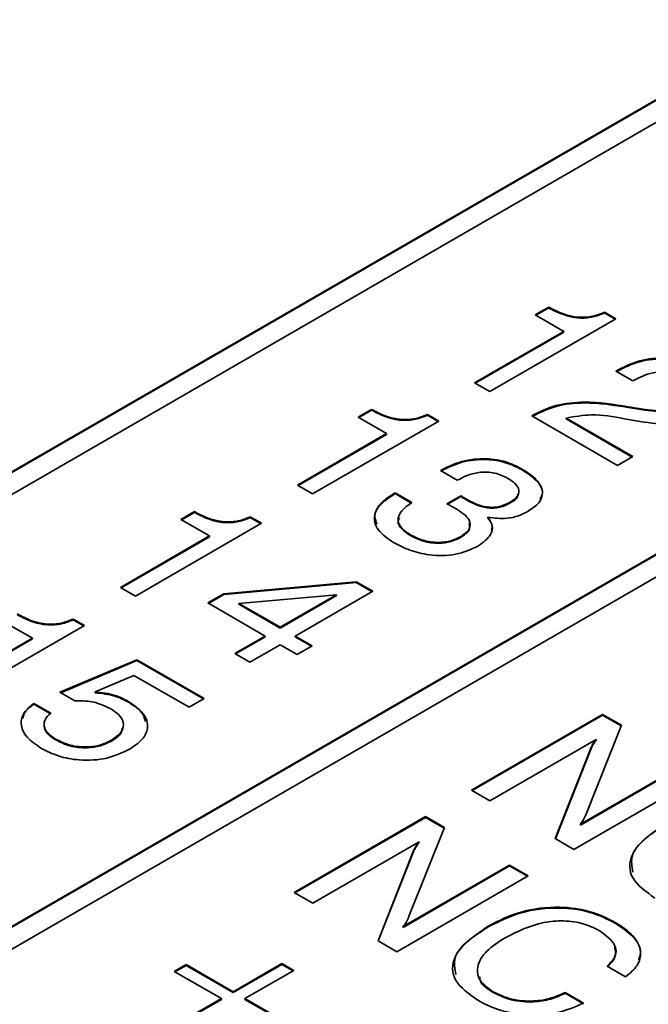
# Model space of a CAD drawing. Header units: millimetres. Extents: x 15 to 187, y 49 to 265.
# Tile 40 of 62: x 133.84 to 138.36, y 204.86 to 211.93. Entities that reach past the tile are written whole.
import ezdxf

# ---------------------------------------------------------------- set-up
doc = ezdxf.new("R2010")
doc.units = ezdxf.units.MM

msp = doc.modelspace()

# ---------------------------------------------------------------- linework, layer by layer
at = {"color": 7, "linetype": 'Continuous', "lineweight": 35}
for p, q in [((153.5333, 220.0878), (127.7003, 205.1748)), ((153.5333, 220.0824), (127.7051, 205.1721)), ((151.412, 218.7), (127.9832, 205.1748)), ((130.6702, 203.6236), (154.099, 217.1488)), ((130.6702, 203.6182), (154.099, 217.1433)), ((154.2404, 217.0671), (130.8116, 203.542)), ((137.5424, 209.8119), (137.6391, 209.8677)), ((137.5471, 209.8092), (137.6391, 209.8623)), ((137.6391, 209.8623), (137.6391, 209.8677)), ((138.1226, 209.784), (137.2161, 209.2607)), ((137.7479, 209.6933), (137.5424, 209.8119)), ((138.0412, 209.831), (138.1226, 209.784)), ((138.0412, 209.8256), (138.0412, 209.831)), ((138.0412, 209.8256), (138.1179, 209.7813)), ((137.1073, 209.3235), (137.7479, 209.6933)), ((137.112, 209.3207), (137.7479, 209.6879)), ((137.7479, 209.6879), (137.7479, 209.6933)), ((138.1226, 209.4072), (138.1383, 209.4163)), ((138.1383, 209.4108), (138.1383, 209.4163)), ((138.2435, 209.3374), (138.1226, 209.4072)), ((138.1273, 209.4045), (138.1383, 209.4108)), ((138.2541, 209.3435), (138.2435, 209.3374)), ((137.2161, 209.2607), (137.1073, 209.3235)), ((136.2696, 209.0772), (136.3663, 209.133)), ((136.3663, 209.1275), (136.3663, 209.133)), ((138.2125, 209.1521), (138.33, 209.1329)), ((138.2125, 209.1466), (138.2125, 209.1521)), ((138.2125, 209.1466), (138.33, 209.1274)), ((138.33, 209.1274), (138.33, 209.1329)), ((136.4751, 208.9585), (136.2696, 209.0772)), ((136.2743, 209.0744), (136.3663, 209.1275)), ((136.7684, 209.0962), (136.8498, 209.0492)), ((136.7684, 209.0908), (136.7684, 209.0962)), ((136.7684, 209.0908), (136.8451, 209.0465)), ((137.5182, 209.0862), (137.5256, 209.0905)), ((138.1347, 208.7304), (137.5182, 209.0862)), ((137.523, 209.0835), (137.5256, 209.085)), ((137.5256, 209.085), (137.5256, 209.0905)), ((137.7638, 209.0701), (138.2435, 208.7932)), ((137.7638, 209.0646), (137.7638, 209.0701)), ((137.7638, 209.0646), (138.2388, 208.7904)), ((138.2966, 209.0447), (138.1825, 209.0656)), ((136.8498, 209.0492), (135.9433, 208.5259)), ((135.8345, 208.5887), (136.4751, 208.9585)), ((135.8392, 208.586), (136.4751, 208.9531)), ((136.4751, 208.9531), (136.4751, 208.9585)), ((138.2435, 208.7932), (138.1347, 208.7304)), ((137.444, 208.7008), (137.444, 208.7062)), ((136.8619, 208.6934), (136.8683, 208.6971)), ((136.9828, 208.6236), (136.8619, 208.6934)), ((136.8666, 208.6906), (136.8683, 208.6916)), ((136.8683, 208.6916), (136.8683, 208.6971)), ((135.9433, 208.5259), (135.8345, 208.5887)), ((136.5289, 208.5291), (136.5355, 208.5329)), ((136.5289, 208.5236), (136.5289, 208.5291)), ((136.5289, 208.5236), (136.5355, 208.5274)), ((136.5355, 208.5329), (136.6564, 208.4631)), ((136.5355, 208.5274), (136.5355, 208.5329)), ((136.5355, 208.5274), (136.6564, 208.4577)), ((136.9067, 208.4549), (137.0079, 208.5127)), ((136.912, 208.4525), (137.0079, 208.5073)), ((137.0079, 208.5073), (137.0079, 208.5127)), ((136.9116, 208.4527), (136.9067, 208.4549)), ((137.0445, 208.4848), (137.0445, 208.4902)), ((137.3626, 208.4606), (137.3626, 208.466)), ((134.9968, 208.3424), (135.0935, 208.3982)), ((135.0015, 208.3397), (135.0935, 208.3928)), ((135.0935, 208.3928), (135.0935, 208.3982)), ((135.4956, 208.3615), (135.577, 208.3145)), ((135.4956, 208.356), (135.4956, 208.3615)), ((135.4956, 208.356), (135.5723, 208.3118)), ((137.2022, 208.3528), (137.2022, 208.3582)), ((135.577, 208.3145), (134.6705, 207.7911)), ((135.2023, 208.2238), (134.9968, 208.3424)), ((134.5617, 207.8539), (135.2023, 208.2238)), ((134.5664, 207.8512), (135.2023, 208.2183)), ((135.2023, 208.2183), (135.2023, 208.2238)), ((136.6458, 208.2265), (136.6458, 208.232)), ((137.0098, 208.2151), (137.0098, 208.2205)), ((135.3054, 207.8088), (136.255, 207.8951)), ((135.3054, 207.8034), (136.255, 207.8897)), ((136.255, 207.8951), (136.3748, 207.826)), ((136.255, 207.8897), (136.255, 207.8951)), ((136.255, 207.8897), (136.3701, 207.8233)), ((134.6705, 207.7911), (134.5617, 207.8539)), ((135.1902, 207.7423), (135.3054, 207.8088)), ((135.1949, 207.7396), (135.3054, 207.8034)), ((135.3054, 207.8034), (135.3054, 207.8088)), ((136.1147, 207.8015), (135.4125, 207.7396)), ((135.71, 207.5678), (136.1147, 207.8015)), ((135.71, 207.5624), (136.1147, 207.796)), ((136.3748, 207.826), (135.8188, 207.505)), ((136.1147, 207.796), (136.1147, 207.8015)), ((135.6012, 207.505), (135.1902, 207.7423)), ((135.4125, 207.7396), (135.71, 207.5678)), ((135.4125, 207.7341), (135.4125, 207.7396)), ((135.4125, 207.7341), (135.71, 207.5624)), ((134.3042, 207.5797), (133.3977, 207.0564)), ((133.9295, 207.489), (133.724, 207.6076)), ((134.2228, 207.6267), (134.3042, 207.5797)), ((134.2228, 207.6213), (134.2228, 207.6267)), ((134.2228, 207.6213), (134.2995, 207.577)), ((135.3836, 207.3794), (135.6012, 207.505)), ((135.6012, 207.4996), (135.6012, 207.505)), ((135.71, 207.5624), (135.71, 207.5678)), ((135.8188, 207.505), (135.9396, 207.4353)), ((135.8188, 207.4996), (135.8188, 207.505)), ((133.2889, 207.1192), (133.9295, 207.489)), ((133.2936, 207.1164), (133.9295, 207.4835)), ((133.9295, 207.4835), (133.9295, 207.489)), ((135.3883, 207.3767), (135.6012, 207.4996)), ((135.71, 207.4422), (135.4924, 207.3166)), ((135.8309, 207.3725), (135.71, 207.4422)), ((135.8188, 207.4996), (135.9349, 207.4325)), ((135.9396, 207.4353), (135.8309, 207.3725)), ((135.4924, 207.3166), (135.3836, 207.3794)), ((134.1275, 207.1009), (134.6803, 207.3347)), ((134.1329, 207.0977), (134.6803, 207.3293)), ((134.6803, 207.3347), (135.1638, 207.0556)), ((134.6803, 207.3293), (134.6803, 207.3347)), ((134.6803, 207.3293), (135.159, 207.0529)), ((134.6585, 207.2217), (134.3796, 207.1029)), ((135.055, 206.9928), (134.6585, 207.2217)), ((134.2344, 207.0391), (134.1275, 207.1009)), ((134.3796, 207.0975), (134.3796, 207.1029)), ((133.9409, 207.021), (134.0617, 206.9513)), ((133.9409, 207.0156), (133.9409, 207.021)), ((133.9409, 207.0156), (134.0617, 206.9458)), ((134.6143, 207.0324), (134.6143, 207.0378)), ((135.1638, 207.0556), (135.055, 206.9928)), ((137.0837, 206.398), (138.0265, 206.9423)), ((138.0265, 206.9423), (138.1627, 206.8637)), ((138.0265, 206.9368), (138.0265, 206.9423)), ((137.0884, 206.3953), (138.0265, 206.9368)), ((138.0265, 206.9368), (138.1609, 206.8592)), ((138.1627, 206.8637), (137.9058, 206.2213)), ((134.0999, 206.7572), (134.0999, 206.7626)), ((134.4972, 206.7507), (134.4972, 206.7561)), ((137.9808, 206.7624), (137.2167, 206.3213)), ((137.9808, 206.7569), (137.9808, 206.7624)), ((137.6862, 206.0502), (137.9442, 206.7031)), ((137.6879, 206.0492), (137.9442, 206.6976)), ((137.9442, 206.6976), (137.9442, 206.7031)), ((137.8667, 206.1523), (138.6309, 206.5934)), ((137.8667, 206.1468), (138.6309, 206.5879)), ((138.7638, 206.5166), (137.821, 205.9724)), ((137.2167, 206.3213), (137.0837, 206.398)), ((135.8109, 205.6632), (136.7537, 206.2075)), ((135.8156, 205.6605), (136.7537, 206.2021)), ((136.7537, 206.2075), (136.8899, 206.1289)), ((136.7537, 206.2021), (136.7537, 206.2075)), ((136.7537, 206.2021), (136.8881, 206.1245)), ((136.8899, 206.1289), (136.633, 205.4865)), ((137.8667, 206.1468), (137.8667, 206.1523)), ((136.708, 206.0276), (135.9439, 205.5865)), ((136.708, 206.0222), (136.708, 206.0276)), ((137.821, 205.9724), (137.6862, 206.0502)), ((136.4134, 205.3154), (136.6714, 205.9683)), ((136.4151, 205.3144), (136.6714, 205.9629)), ((136.6714, 205.9629), (136.6714, 205.9683)), ((136.5939, 205.4175), (137.3581, 205.8586)), ((136.5939, 205.412), (137.3581, 205.8532)), ((137.3581, 205.8586), (137.491, 205.7819)), ((137.3581, 205.8532), (137.3581, 205.8586)), ((137.3581, 205.8532), (137.4863, 205.7791)), ((137.491, 205.7819), (136.5482, 205.2376)), ((135.9439, 205.5865), (135.8109, 205.6632)), ((136.5939, 205.412), (136.5939, 205.4175)), ((137.2094, 205.4185), (137.2094, 205.4239)), ((138.1179, 205.4425), (138.1179, 205.4479)), ((136.5482, 205.2376), (136.4134, 205.3154)), ((134.9491, 205.0959), (135.0337, 205.1448)), ((134.9538, 205.0932), (135.0337, 205.1393)), ((135.0337, 205.1448), (135.3721, 204.9494)), ((135.0337, 205.1393), (135.0337, 205.1448)), ((135.0337, 205.1393), (135.3721, 204.944)), ((135.3721, 204.9494), (135.7227, 205.1518)), ((135.3721, 204.944), (135.7227, 205.1463)), ((135.8073, 205.1029), (135.4568, 204.9006)), ((135.7227, 205.1518), (135.8073, 205.1029)), ((135.7227, 205.1463), (135.7227, 205.1518)), ((135.7227, 205.1463), (135.8026, 205.1002)), ((138.1921, 205.0562), (138.0591, 205.1329)), ((135.2875, 204.9006), (134.9491, 205.0959)), ((134.937, 204.6982), (135.2875, 204.9006)), ((134.9417, 204.6955), (135.2875, 204.8951)), ((135.2875, 204.8951), (135.2875, 204.9006)), ((135.3721, 204.944), (135.3721, 204.9494)), ((135.4568, 204.9006), (135.7952, 204.7052)), ((135.4568, 204.8951), (135.4568, 204.9006)), ((135.4568, 204.8951), (135.7905, 204.7025)), ((137.2404, 204.9442), (137.2404, 204.9496)), ((137.757, 204.9445), (137.8899, 204.8678)), ((137.757, 204.9391), (137.757, 204.9445)), ((137.757, 204.9391), (137.8899, 204.8623))]:
    msp.add_line(p, q, dxfattribs=at)
for points, knots in [([(137.6391, 209.8677), (137.6706, 209.8513), (137.7334, 209.8184), (137.8454, 209.7897), (137.9586, 209.7976), (138.0136, 209.8198), (138.0412, 209.831)], [0, 0, 0, 0, 0.281056, 0.560319, 0.779649, 1, 1, 1, 1]), ([(137.6391, 209.8623), (137.6706, 209.8458), (137.7334, 209.813), (137.8454, 209.7842), (137.9586, 209.7922), (138.0136, 209.8144), (138.0412, 209.8256)], [0, 0, 0, 0, 0.281056, 0.560319, 0.779649, 1, 1, 1, 1]), ([(138.1383, 209.4163), (138.1873, 209.4408), (138.2852, 209.4896), (138.4697, 209.5089), (138.6324, 209.4815), (138.7087, 209.4429), (138.747, 209.4236)], [0, 0, 0, 0, 0.280451, 0.559362, 0.779308, 1, 1, 1, 1]), ([(138.1383, 209.4108), (138.1873, 209.4353), (138.2852, 209.4842), (138.4697, 209.5034), (138.6324, 209.476), (138.7087, 209.4374), (138.747, 209.4181)], [0, 0, 0, 0, 0.280451, 0.559362, 0.779308, 1, 1, 1, 1]), ([(138.6354, 209.3624), (138.6035, 209.3773), (138.5398, 209.407), (138.3848, 209.4064), (138.3036, 209.3674), (138.2541, 209.3435)], [0, 0, 0, 0, 0.280567, 0.560264, 1, 1, 1, 1]), ([(136.3663, 209.133), (136.3978, 209.1165), (136.4606, 209.0836), (136.5726, 209.0549), (136.6858, 209.0628), (136.7408, 209.0851), (136.7684, 209.0962)], [0, 0, 0, 0, 0.281056, 0.560319, 0.779649, 1, 1, 1, 1]), ([(137.5256, 209.0905), (137.5784, 209.1167), (137.6838, 209.1689), (137.9356, 209.1953), (138.1074, 209.1685), (138.2125, 209.1521)], [0, 0, 0, 0, 0.279996, 0.559198, 1, 1, 1, 1]), ([(137.5256, 209.085), (137.5784, 209.1112), (137.6838, 209.1635), (137.9356, 209.1898), (138.1074, 209.163), (138.2125, 209.1466)], [0, 0, 0, 0, 0.279996, 0.559198, 1, 1, 1, 1]), ([(138.33, 209.1329), (138.3947, 209.1253), (138.4851, 209.1148), (138.5951, 209.1398), (138.6334, 209.1592), (138.6526, 209.1689)], [0, 0, 0, 0, 0.558127, 0.779013, 1, 1, 1, 1]), ([(138.33, 209.1274), (138.3947, 209.1199), (138.4851, 209.1093), (138.5951, 209.1343), (138.6334, 209.1537), (138.6526, 209.1634)], [0, 0, 0, 0, 0.558127, 0.779013, 1, 1, 1, 1]), ([(136.3663, 209.1275), (136.3978, 209.111), (136.4606, 209.0782), (136.5726, 209.0495), (136.6858, 209.0574), (136.7408, 209.0796), (136.7684, 209.0908)], [0, 0, 0, 0, 0.281056, 0.560319, 0.779649, 1, 1, 1, 1]), ([(138.1825, 209.0656), (138.1038, 209.0802), (137.9639, 209.106), (137.8247, 209.081), (137.7638, 209.0701)], [0, 0, 0, 0, 0.562606, 1, 1, 1, 1]), ([(138.7725, 209.0985), (138.7359, 209.0805), (138.6627, 209.0445), (138.4915, 209.0184), (138.3705, 209.0347), (138.2966, 209.0447)], [0, 0, 0, 0, 0.280291, 0.560216, 1, 1, 1, 1]), ([(136.8683, 208.6971), (136.9147, 208.7201), (137.0073, 208.7661), (137.1808, 208.785), (137.3353, 208.7607), (137.4077, 208.7244), (137.444, 208.7062)], [0, 0, 0, 0, 0.280391, 0.559399, 0.779365, 1, 1, 1, 1]), ([(136.8683, 208.6916), (136.9147, 208.7147), (137.0073, 208.7606), (137.1808, 208.7795), (137.3353, 208.7553), (137.4077, 208.719), (137.444, 208.7008)], [0, 0, 0, 0, 0.280391, 0.559399, 0.779365, 1, 1, 1, 1]), ([(137.444, 208.7062), (137.4818, 208.682), (137.5571, 208.6337), (137.6061, 208.5442), (137.5779, 208.4591), (137.5199, 208.4201), (137.4908, 208.4005)], [0, 0, 0, 0, 0.280903, 0.56016, 0.779706, 1, 1, 1, 1]), ([(137.3467, 208.6368), (137.3168, 208.6517), (137.2573, 208.6813), (137.1414, 208.6852), (137.0504, 208.6594), (137.0053, 208.6355), (136.9828, 208.6236)], [0, 0, 0, 0, 0.280224, 0.558001, 0.778617, 1, 1, 1, 1]), ([(137.3626, 208.466), (137.3833, 208.4801), (137.4245, 208.508), (137.4304, 208.5618), (137.3967, 208.605), (137.3634, 208.6262), (137.3467, 208.6368)], [0, 0, 0, 0, 0.279973, 0.558282, 0.778793, 1, 1, 1, 1]), ([(137.444, 208.7008), (137.481, 208.6767), (137.5549, 208.6286), (137.6071, 208.5484), (137.5855, 208.5027), (137.5788, 208.4884)], [0, 0, 0, 0, 0.408978, 0.815559, 1, 1, 1, 1]), ([(136.5252, 208.176), (136.4832, 208.2048), (136.3994, 208.2622), (136.3757, 208.3701), (136.4279, 208.463), (136.4952, 208.507), (136.5289, 208.5291)], [0, 0, 0, 0, 0.280115, 0.559017, 0.779197, 1, 1, 1, 1]), ([(136.405, 208.3078), (136.3969, 208.329), (136.3776, 208.379), (136.4298, 208.4578), (136.4958, 208.5016), (136.5289, 208.5236)], [0, 0, 0, 0, 0.268427, 0.633697, 1, 1, 1, 1]), ([(137.0079, 208.5127), (137.0146, 208.5084), (137.0265, 208.5008), (137.039, 208.4935), (137.0445, 208.4902)], [0, 0, 0, 0, 0.5599977, 1, 1, 1, 1]), ([(137.0079, 208.5073), (137.0146, 208.503), (137.0265, 208.4953), (137.039, 208.488), (137.0445, 208.4848)], [0, 0, 0, 0, 0.5599977, 1, 1, 1, 1]), ([(137.3626, 208.4606), (137.3857, 208.4744), (137.4176, 208.4935), (137.4179, 208.5189), (137.418, 208.5259)], [0, 0, 0, 0, 0.723712, 1, 1, 1, 1]), ([(136.6564, 208.4631), (136.629, 208.4443), (136.5744, 208.4069), (136.5473, 208.3373), (136.5796, 208.2753), (136.6237, 208.2464), (136.6458, 208.232)], [0, 0, 0, 0, 0.280691, 0.559402, 0.779276, 1, 1, 1, 1]), ([(136.9743, 208.4192), (136.9627, 208.4255), (136.9421, 208.4369), (136.9209, 208.4479), (136.9116, 208.4527)], [0, 0, 0, 0, 0.559986, 1, 1, 1, 1]), ([(137.0445, 208.4902), (137.0669, 208.4781), (137.1116, 208.4538), (137.1807, 208.4314), (137.2428, 208.4278), (137.3038, 208.4365), (137.3391, 208.4542), (137.3626, 208.466)], [0, 0, 0, 0, 0.250796, 0.500532, 0.62557, 0.750579, 1, 1, 1, 1]), ([(137.0445, 208.4848), (137.0669, 208.4726), (137.1116, 208.4483), (137.1807, 208.426), (137.2428, 208.4223), (137.3038, 208.431), (137.3391, 208.4488), (137.3626, 208.4606)], [0, 0, 0, 0, 0.250796, 0.500532, 0.62557, 0.750579, 1, 1, 1, 1]), ([(135.0935, 208.3982), (135.125, 208.3817), (135.1878, 208.3489), (135.2998, 208.3201), (135.413, 208.3281), (135.468, 208.3503), (135.4956, 208.3615)], [0, 0, 0, 0, 0.281056, 0.560319, 0.779649, 1, 1, 1, 1]), ([(135.0935, 208.3928), (135.125, 208.3763), (135.1878, 208.3434), (135.2998, 208.3147), (135.413, 208.3226), (135.468, 208.3449), (135.4956, 208.356)], [0, 0, 0, 0, 0.281056, 0.560319, 0.779649, 1, 1, 1, 1]), ([(136.5674, 208.3542), (136.563, 208.3452), (136.5496, 208.3176), (136.5813, 208.2697), (136.6243, 208.2409), (136.6458, 208.2265)], [0, 0, 0, 0, 0.194034, 0.596239, 1, 1, 1, 1]), ([(137.0098, 208.2205), (137.0332, 208.2372), (137.0799, 208.2706), (137.0747, 208.3518), (137.0124, 208.3936), (136.9743, 208.4192)], [0, 0, 0, 0, 0.2802531, 0.5596856, 1, 1, 1, 1]), ([(137.2022, 208.3582), (137.2152, 208.3382), (137.2412, 208.2983), (137.2277, 208.2195), (137.167, 208.1765), (137.1299, 208.1503)], [0, 0, 0, 0, 0.280899, 0.561106, 1, 1, 1, 1]), ([(137.4908, 208.4005), (137.4688, 208.3892), (137.4247, 208.3665), (137.3238, 208.3423), (137.2483, 208.3522), (137.2022, 208.3582)], [0, 0, 0, 0, 0.281418, 0.562234, 1, 1, 1, 1]), ([(137.2022, 208.3528), (137.217, 208.3327), (137.2392, 208.3026), (137.2304, 208.2708), (137.2275, 208.2602)], [0, 0, 0, 0, 0.66735, 1, 1, 1, 1]), ([(137.0098, 208.2151), (137.0347, 208.2319), (137.0776, 208.2608), (137.0701, 208.298), (137.0669, 208.3136)], [0, 0, 0, 0, 0.580418, 1, 1, 1, 1]), ([(136.6458, 208.232), (136.6749, 208.2172), (136.7329, 208.1877), (136.8414, 208.1723), (136.9408, 208.1859), (136.9868, 208.209), (137.0098, 208.2205)], [0, 0, 0, 0, 0.280656, 0.559744, 0.779511, 1, 1, 1, 1]), ([(136.6458, 208.2265), (136.6749, 208.2117), (136.7329, 208.1823), (136.8414, 208.1669), (136.9408, 208.1805), (136.9868, 208.2035), (137.0098, 208.2151)], [0, 0, 0, 0, 0.280656, 0.559744, 0.779511, 1, 1, 1, 1]), ([(137.1299, 208.1503), (137.0793, 208.1269), (136.978, 208.0803), (136.7896, 208.0803), (136.6373, 208.1178), (136.5626, 208.1566), (136.5252, 208.176)], [0, 0, 0, 0, 0.279361, 0.558332, 0.778914, 1, 1, 1, 1]), ([(133.8207, 207.6634), (133.8522, 207.647), (133.9151, 207.6141), (134.027, 207.5854), (134.1402, 207.5933), (134.1952, 207.6155), (134.2228, 207.6267)], [0, 0, 0, 0, 0.281056, 0.560319, 0.779649, 1, 1, 1, 1]), ([(133.8207, 207.658), (133.8522, 207.6415), (133.9151, 207.6086), (134.027, 207.5799), (134.1402, 207.5879), (134.1952, 207.6101), (134.2228, 207.6213)], [0, 0, 0, 0, 0.281056, 0.560319, 0.779649, 1, 1, 1, 1]), ([(134.3796, 207.1029), (134.4292, 207.0975), (134.5179, 207.0877), (134.5848, 207.0531), (134.6143, 207.0378)], [0, 0, 0, 0, 0.558768, 1, 1, 1, 1]), ([(134.3796, 207.0975), (134.4292, 207.092), (134.5179, 207.0822), (134.5848, 207.0477), (134.6143, 207.0324)], [0, 0, 0, 0, 0.558768, 1, 1, 1, 1]), ([(133.9941, 206.6981), (133.9558, 206.7236), (133.8794, 206.7747), (133.84, 206.8683), (133.8616, 206.9558), (133.9144, 206.9993), (133.9409, 207.021)], [0, 0, 0, 0, 0.280338, 0.559784, 0.779725, 1, 1, 1, 1]), ([(133.862, 206.9143), (133.8641, 206.9257), (133.8712, 206.9635), (133.9122, 206.9942), (133.9409, 207.0156)], [0, 0, 0, 0, 0.301479, 1, 1, 1, 1]), ([(134.488, 206.9852), (134.4461, 207.0045), (134.3712, 207.0389), (134.2762, 207.0391), (134.2344, 207.0391)], [0, 0, 0, 0, 0.559183, 1, 1, 1, 1]), ([(134.6143, 207.0378), (134.6557, 207.0099), (134.7382, 206.9542), (134.769, 206.8499), (134.726, 206.7573), (134.6608, 206.7139), (134.6281, 206.6921)], [0, 0, 0, 0, 0.280328, 0.559443, 0.779442, 1, 1, 1, 1]), ([(134.6143, 207.0324), (134.6591, 207.0049), (134.7262, 206.9637), (134.7362, 206.9087), (134.7396, 206.8903)], [0, 0, 0, 0, 0.666496, 1, 1, 1, 1]), ([(134.0617, 206.9513), (134.0445, 206.9343), (134.01, 206.9004), (134.0126, 206.8437), (134.0468, 206.7971), (134.0822, 206.7741), (134.0999, 206.7626)], [0, 0, 0, 0, 0.279683, 0.558942, 0.779277, 1, 1, 1, 1]), ([(134.4972, 206.7561), (134.5245, 206.7748), (134.579, 206.8122), (134.5916, 206.8829), (134.5538, 206.9424), (134.51, 206.9709), (134.488, 206.9852)], [0, 0, 0, 0, 0.2800468, 0.5588924, 0.7791575, 1, 1, 1, 1]), ([(134.0195, 206.8506), (134.0192, 206.8454), (134.0178, 206.8249), (134.0484, 206.7916), (134.0827, 206.7687), (134.0999, 206.7572)], [0, 0, 0, 0, 0.14331, 0.571279, 1, 1, 1, 1]), ([(134.4972, 206.7507), (134.5272, 206.7691), (134.5705, 206.7957), (134.5732, 206.8311), (134.574, 206.842)], [0, 0, 0, 0, 0.692716, 1, 1, 1, 1]), ([(134.0999, 206.7626), (134.1319, 206.7468), (134.1959, 206.7152), (134.3153, 206.7032), (134.4221, 206.7187), (134.4722, 206.7436), (134.4972, 206.7561)], [0, 0, 0, 0, 0.2802804, 0.5595279, 0.7794727, 1, 1, 1, 1]), ([(134.0999, 206.7572), (134.1319, 206.7414), (134.1959, 206.7097), (134.3153, 206.6978), (134.4221, 206.7133), (134.4722, 206.7382), (134.4972, 206.7507)], [0, 0, 0, 0, 0.2802804, 0.5595279, 0.7794727, 1, 1, 1, 1]), ([(137.9442, 206.7031), (137.9497, 206.7144), (137.9597, 206.7347), (137.9743, 206.7539), (137.9808, 206.7624)], [0, 0, 0, 0, 0.559938, 1, 1, 1, 1]), ([(137.9442, 206.6976), (137.9497, 206.709), (137.9597, 206.7292), (137.9743, 206.7485), (137.9808, 206.7569)], [0, 0, 0, 0, 0.559938, 1, 1, 1, 1]), ([(134.6281, 206.6921), (134.5762, 206.6673), (134.4724, 206.6178), (134.2786, 206.607), (134.1128, 206.638), (134.0337, 206.6781), (133.9941, 206.6981)], [0, 0, 0, 0, 0.279853, 0.558986, 0.77924, 1, 1, 1, 1]), ([(137.9058, 206.2213), (137.9002, 206.2081), (137.8901, 206.1845), (137.8739, 206.1621), (137.8667, 206.1523)], [0, 0, 0, 0, 0.560126, 1, 1, 1, 1]), ([(138.402, 205.623), (138.3393, 205.6678), (138.214, 205.7573), (138.2157, 205.9753), (138.3811, 206.0891), (138.4822, 206.1587)], [0, 0, 0, 0, 0.28051, 0.560191, 1, 1, 1, 1]), ([(138.244, 205.809), (138.2369, 205.8498), (138.2141, 205.9808), (138.3729, 206.0829), (138.4822, 206.1532)], [0, 0, 0, 0, 0.310933, 1, 1, 1, 1]), ([(136.6714, 205.9683), (136.6769, 205.9796), (136.6869, 205.9999), (136.7016, 206.0191), (136.708, 206.0276)], [0, 0, 0, 0, 0.5599377, 1, 1, 1, 1]), ([(136.6714, 205.9629), (136.6769, 205.9742), (136.6869, 205.9944), (136.7016, 206.0137), (136.708, 206.0222)], [0, 0, 0, 0, 0.5599377, 1, 1, 1, 1]), ([(137.2094, 205.4239), (137.2823, 205.4605), (137.4275, 205.5336), (137.6991, 205.5685), (137.9457, 205.5338), (138.0604, 205.4765), (138.1179, 205.4479)], [0, 0, 0, 0, 0.280548, 0.559656, 0.779524, 1, 1, 1, 1]), ([(137.2094, 205.4185), (137.2823, 205.4551), (137.4275, 205.5282), (137.6991, 205.563), (137.9457, 205.5283), (138.0604, 205.4711), (138.1179, 205.4425)], [0, 0, 0, 0, 0.280548, 0.559656, 0.779524, 1, 1, 1, 1]), ([(136.633, 205.4865), (136.6274, 205.4733), (136.6173, 205.4497), (136.6011, 205.4273), (136.5939, 205.4175)], [0, 0, 0, 0, 0.560126, 1, 1, 1, 1]), ([(138.0008, 205.3899), (137.9643, 205.4081), (137.8913, 205.4445), (137.7467, 205.4641), (137.537, 205.4439), (137.4133, 205.3816), (137.3265, 205.338)], [0, 0, 0, 0, 0.187156, 0.373835, 0.560842, 1, 1, 1, 1]), ([(137.1292, 204.8883), (137.0665, 204.9331), (136.9412, 205.0225), (136.943, 205.2405), (137.1083, 205.3544), (137.2094, 205.4239)], [0, 0, 0, 0, 0.28051, 0.560191, 1, 1, 1, 1]), ([(136.9712, 205.0743), (136.9641, 205.115), (136.9413, 205.246), (137.1001, 205.3481), (137.2094, 205.4185)], [0, 0, 0, 0, 0.310933, 1, 1, 1, 1]), ([(138.0591, 205.1329), (138.0819, 205.1562), (138.1275, 205.2027), (138.1235, 205.3029), (138.0473, 205.3569), (138.0008, 205.3899)], [0, 0, 0, 0, 0.280963, 0.561077, 1, 1, 1, 1]), ([(138.1179, 205.4479), (138.1645, 205.4171), (138.2577, 205.3555), (138.3108, 205.2426), (138.2858, 205.1362), (138.2234, 205.0829), (138.1921, 205.0562)], [0, 0, 0, 0, 0.280436, 0.559852, 0.779749, 1, 1, 1, 1]), ([(138.1179, 205.4425), (138.1636, 205.4117), (138.255, 205.3504), (138.3115, 205.2517), (138.2918, 205.1958), (138.2861, 205.1798)], [0, 0, 0, 0, 0.417076, 0.832636, 1, 1, 1, 1]), ([(137.3265, 205.338), (137.2789, 205.3073), (137.1839, 205.2459), (137.1184, 205.1353), (137.1336, 205.0258), (137.2048, 204.975), (137.2404, 204.9496)], [0, 0, 0, 0, 0.280956, 0.560702, 0.780276, 1, 1, 1, 1]), ([(138.0591, 205.1275), (138.0831, 205.151), (138.1291, 205.1963), (138.1183, 205.2483), (138.1132, 205.2733)], [0, 0, 0, 0, 0.518971, 1, 1, 1, 1]), ([(137.1424, 205.0573), (137.1436, 205.0461), (137.148, 205.0025), (137.201, 204.9691), (137.2404, 204.9442)], [0, 0, 0, 0, 0.256566, 1, 1, 1, 1]), ([(137.8899, 204.8678), (137.8256, 204.84), (137.6972, 204.7845), (137.4658, 204.7767), (137.2701, 204.8163), (137.1762, 204.8643), (137.1292, 204.8883)], [0, 0, 0, 0, 0.279832, 0.558925, 0.779229, 1, 1, 1, 1]), ([(137.2404, 204.9496), (137.2822, 204.9295), (137.3657, 204.8893), (137.521, 204.8775), (137.6573, 204.8985), (137.7237, 204.9292), (137.757, 204.9445)], [0, 0, 0, 0, 0.279977, 0.559263, 0.779384, 1, 1, 1, 1]), ([(137.2404, 204.9442), (137.2822, 204.9241), (137.3657, 204.8838), (137.521, 204.872), (137.6573, 204.8931), (137.7237, 204.9237), (137.757, 204.9391)], [0, 0, 0, 0, 0.279977, 0.559263, 0.779384, 1, 1, 1, 1])]:
    msp.add_open_spline(points, degree=3, knots=knots, dxfattribs=at)

doc.saveas('drawing.dxf')
